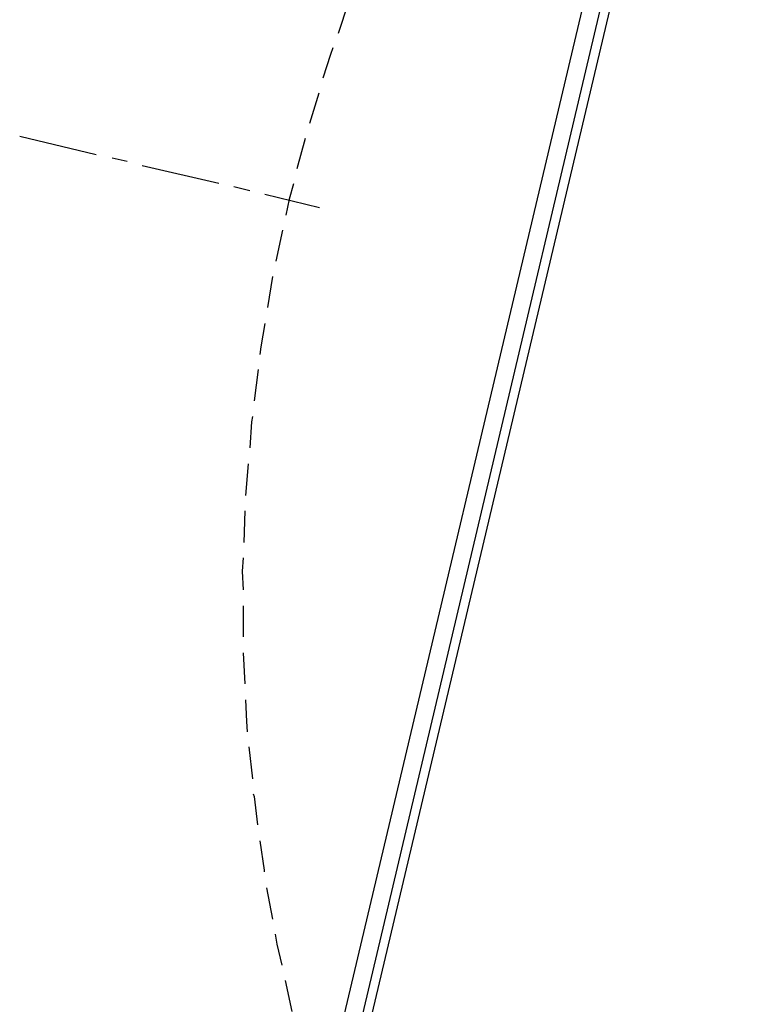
# Model space of a CAD drawing. Header units: feet. Extents: x -79 to 198, y -22 to 181.
# Tile 102 of 203: x 126 to 137, y 60 to 76. Entities that reach past the tile are written whole.
import ezdxf

# ---------------------------------------------------------------- set-up
doc = ezdxf.new("R2010")
doc.units = ezdxf.units.FT
doc.layers.add('A-LINEA', color=7, linetype='CONTINUOUS')

msp = doc.modelspace()

# ---------------------------------------------------------------- linework, layer by layer
at = {"layer": 'A-LINEA'}
for p, q in [((137.1004, 86.5542), (130.2222, 57.4874)), ((137.3338, 86.3163), (130.5375, 57.5956)), ((137.4552, 86.2021), (130.7014, 57.6475)), ((130.88, 76.0444), (130.72, 75.5644)), ((130.4133, 74.6178), (130.2667, 74.1378)), ((125.6667, 73.9378), (126.88, 73.6444)), ((130.2, 73.8978), (130.0667, 73.4178)), ((127.1333, 73.5911), (127.3733, 73.5378)), ((127.6133, 73.4711), (128.8267, 73.1911)), ((129.0667, 73.1378), (129.32, 73.0711)), ((129.56, 73.0178), (130.4267, 72.8044)), ((129.84, 72.4444), (129.7333, 71.9511)), ((129.68, 71.7111), (129.6, 71.2178)), ((129.4533, 70.2311), (129.3867, 69.7378)), ((129.2933, 68.7378), (129.2533, 68.2311)), ((129.24, 67.9911), (129.2267, 67.4844)), ((129.2133, 66.4844), (129.2133, 65.9911)), ((129.2133, 65.7378), (129.24, 65.2444)), ((129.3067, 64.2444), (129.36, 63.7378)), ((129.5867, 62.0044), (129.68, 61.5111)), ((129.88, 60.5378), (129.9867, 60.0444))]:
    msp.add_line(p, q, dxfattribs=at)
for points in [[(130.64, 75.3378), (130.6, 75.2311), (130.48, 74.8578)], [(130.0133, 73.1778), (129.9467, 72.9378), (129.8933, 72.6844)], [(129.56, 70.9644), (129.4933, 70.5911), (129.48, 70.4711)], [(129.36, 69.4844), (129.3467, 69.4044), (129.32, 68.9911)], [(129.2133, 67.2444), (129.2, 67.0311), (129.2133, 66.7378)], [(129.2533, 64.9911), (129.2667, 64.6444), (129.28, 64.4844)], [(129.3733, 63.4978), (129.3867, 63.4578), (129.44, 63.0044)], [(129.48, 62.7511), (129.5467, 62.2844), (129.5467, 62.2578)], [(129.72, 61.2711), (129.7467, 61.1111), (129.8267, 60.7778)]]:
    msp.add_lwpolyline(points, dxfattribs=at)

doc.saveas('drawing.dxf')
